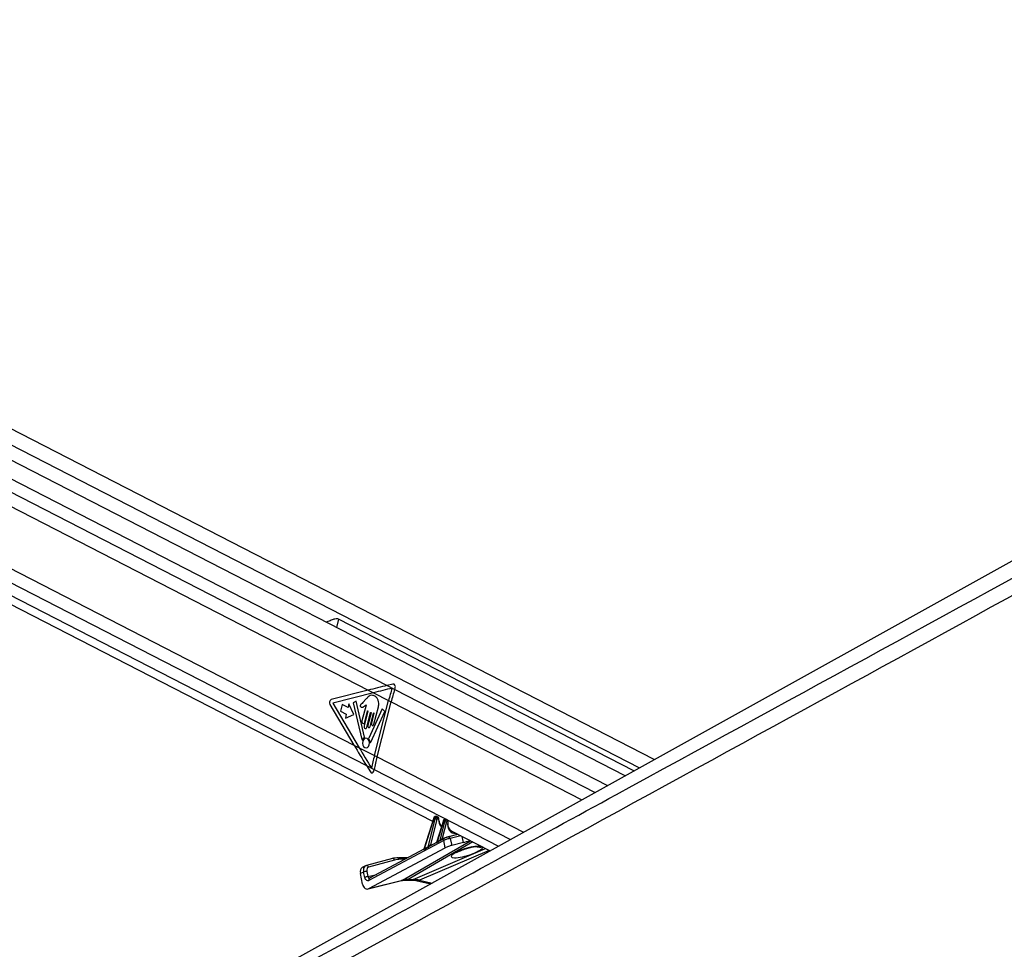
# Model space of a CAD drawing. Header units: millimetres. Extents: x 20 to 22981, y 40 to 19992.
# Tile 47 of 158: x 7624 to 8446, y 7129 to 7905. Entities that reach past the tile are written whole.
import ezdxf

# ---------------------------------------------------------------- set-up
doc = ezdxf.new("R2010")
doc.units = ezdxf.units.MM
doc.header["$LTSCALE"] = 2

msp = doc.modelspace()

# ---------------------------------------------------------------- linework, layer by layer
at = {"color": 7, "linetype": 'Continuous', "lineweight": 25}
for p, q in [((8153.66, 7287.66), (6952.67, 7904.86)), ((8129.24, 7274.09), (6938.61, 7885.97)), ((6923.57, 7773.2), (7968.68, 7236.12)), ((8941.41, 7725.21), (7181.83, 6747.85)), ((7183.64, 7721.39), (7915.04, 7345.51)), ((7176.98, 7672.86), (7903.1, 7299.7)), ((8136.54, 7278.14), (7890.22, 7404.73)), ((7915.04, 7345.51), (7884, 7337.61)), ((7915.04, 7345.51), (7919.34, 7343.31)), ((7935.63, 7350.64), (7930.77, 7349.45)), ((7930.77, 7349.45), (7937.07, 7346.21)), ((7937.07, 7346.21), (7937.45, 7347.41)), ((7919.34, 7343.31), (7885.38, 7334.66)), ((7904.79, 7336.31), (7902.28, 7335.09)), ((7911.76, 7306.37), (7904.79, 7336.31)), ((7913.32, 7338.22), (7910.57, 7335.19)), ((7919.34, 7343.31), (7931.94, 7336.83)), ((7920.15, 7290.94), (7931.94, 7336.83)), ((7931.94, 7336.83), (7934.1, 7335.72)), ((7882.98, 7333.65), (7903.1, 7299.7)), ((7885.38, 7334.66), (7907.41, 7297.49)), ((7893.24, 7333.52), (7891.8, 7327.91)), ((7891.8, 7327.91), (7896.67, 7325.41)), ((7898.11, 7331.01), (7893.24, 7333.52)), ((7898.91, 7334.12), (7898.11, 7331.01)), ((7903, 7325.33), (7898.91, 7334.12)), ((7902.28, 7335.09), (7909.74, 7304.36)), ((7913.15, 7333.15), (7909.74, 7319.89)), ((7914.73, 7328.01), (7911.58, 7315.76)), ((7912.02, 7318.72), (7914.44, 7328.15)), ((7926.47, 7329.96), (7915.37, 7305.6)), ((7917.05, 7302.12), (7928.77, 7327.86)), ((7919.65, 7317.08), (7923.42, 7331.76)), ((7922.31, 7289.83), (7934.1, 7335.72)), ((7928.77, 7327.86), (7926.47, 7329.96)), ((7896.67, 7325.41), (7895.87, 7322.31)), ((7895.87, 7322.31), (7903, 7325.33)), ((7913.86, 7314.59), (7917, 7326.84)), ((7917.29, 7326.69), (7914.61, 7316.26)), ((7916.6, 7315.23), (7919.48, 7326.47)), ((7919.77, 7326.33), (7917.66, 7318.1)), ((7903.1, 7299.7), (7907.41, 7297.49)), ((7907.41, 7297.49), (7920.15, 7290.94)), ((7920.15, 7290.94), (7922.31, 7289.83)), ((7913.5, 7282.62), (7916.8, 7277.35)), ((7913.5, 7282.62), (7919.89, 7279.34)), ((7919.63, 7278.08), (7919.89, 7279.34)), ((7969.58, 7239), (7961.41, 7212.79)), ((7969.84, 7238.74), (7961.77, 7212.85)), ((7964.9, 7214.63), (7970.91, 7238.18)), ((7972.29, 7237.84), (7966.84, 7216.5)), ((7970.91, 7238.18), (7969.84, 7238.74)), ((7971.64, 7240.15), (7971.02, 7240.15)), ((7971.26, 7240.09), (7972.31, 7239.55)), ((7971.88, 7240.09), (7971.26, 7240.09)), ((7972.94, 7239.55), (7971.88, 7240.09)), ((7973.26, 7239.47), (7972.2, 7240.02)), ((7972.31, 7239.55), (7972.94, 7239.55)), ((7973.37, 7238.3), (7972.74, 7238.3)), ((7979.37, 7237.91), (7979.09, 7237.91)), ((7979.33, 7237.85), (7980.31, 7237.35)), ((7979.61, 7237.85), (7979.33, 7237.85)), ((7980.59, 7237.35), (7979.61, 7237.85)), ((7980.91, 7237.27), (7979.94, 7237.77)), ((7977.66, 7236.76), (7971.98, 7218.55)), ((7977.91, 7236.49), (7972.4, 7218.81)), ((7974.87, 7220.17), (7978.91, 7235.98)), ((7980.28, 7235.64), (7976.72, 7221.72)), ((7978.91, 7235.98), (7977.91, 7236.49)), ((7980.31, 7237.35), (7980.59, 7237.35)), ((7981.02, 7236.1), (7980.74, 7236.1)), ((7978.43, 7221.86), (7976.4, 7220.77)), ((7978.43, 7221.86), (7978.63, 7221.93)), ((7981.56, 7223.08), (7981.31, 7222.98)), ((7989.97, 7225.18), (7981.56, 7223.08)), ((7983.38, 7221.79), (7984.6, 7216.04)), ((7984.13, 7228.18), (8016.57, 7211.51)), ((7977.94, 7220.18), (7915.57, 7186.88)), ((7915.6, 7179.97), (7979.26, 7213.95)), ((7961.4, 7212.76), (7916.06, 7188.56)), ((7971.82, 7218.33), (7966.91, 7215.71)), ((7979.26, 7213.95), (7977.94, 7220.18)), ((7994.49, 7218.51), (7984.6, 7216.04)), ((7935.09, 7205.07), (7913.41, 7199.19)), ((7948.32, 7205.78), (7940.48, 7205.78)), ((7912.72, 7198.93), (7910.05, 7197.61)), ((7913.21, 7199.12), (7913.41, 7199.19)), ((7936.94, 7203.8), (7915.27, 7197.92)), ((7911.07, 7193.81), (7908.41, 7192.5)), ((7910.27, 7183.74), (7908.41, 7192.5)), ((7912.01, 7189.39), (7911.07, 7193.81)), ((7913.85, 7194.38), (7914.78, 7189.97)), ((7916.06, 7188.56), (7916.04, 7188.55)), ((7914.85, 7179.68), (7942.7, 7186.64)), ((7915.6, 7179.97), (7943.45, 7186.93)), ((7946.84, 7187.13), (7951.18, 7187.13)), ((7948.24, 7187.47), (7952.58, 7187.47)), ((7955.8, 7186.6), (7967.17, 7184.07))]:
    msp.add_line(p, q, dxfattribs=at)
at = {"color": 8, "linetype": 'Continuous', "lineweight": 25}
for p, q in [((6940.81, 7897.75), (8141.32, 7280.8)), ((6943.37, 7867.99), (8114.71, 7266.02)), ((6943.84, 7856.64), (7930.77, 7349.45)), ((6935.06, 7785.45), (7913.5, 7282.62)), ((6929.17, 7777.89), (8023.64, 7215.44)), ((7890.22, 7404.73), (7888.45, 7397.84)), ((7937.07, 7346.21), (8104.33, 7260.26)), ((7934.1, 7335.72), (8093.09, 7254.01)), ((7922.31, 7289.83), (8044.51, 7227.03)), ((7919.89, 7279.34), (8033.54, 7220.94)), ((7976.72, 7221.72), (7989.59, 7225.37)), ((7992.24, 7224.01), (7983.38, 7221.79)), ((7994.49, 7218.51), (7993.46, 7223.38)), ((7943.45, 7186.93), (8000.19, 7219.92)), ((8002.24, 7218.87), (7948.24, 7187.47)), ((7952.58, 7187.47), (8012.95, 7213.36)), ((7966.84, 7216.5), (7970.19, 7217.46)), ((8001.41, 7214.85), (8001.22, 7214.58)), ((8015.92, 7211.84), (7957.85, 7186.93)), ((7945.8, 7204.44), (7941.82, 7204.44)), ((7914.78, 7189.97), (7922.15, 7191.81)), ((7943.45, 7186.93), (7942.7, 7186.64)), ((7957.85, 7186.93), (7968.18, 7184.63))]:
    msp.add_line(p, q, dxfattribs=at)
at = {"color": 7, "linetype": 'Continuous', "lineweight": 25, "flags": 128}
for points in [[(7914.44, 7328.15), (7914.47, 7328.23), (7914.52, 7328.27), (7914.58, 7328.29), (7914.64, 7328.28), (7914.69, 7328.24), (7914.72, 7328.17), (7914.74, 7328.09), (7914.73, 7328.01)], [(7909.74, 7319.89), (7909.67, 7319.23), (7909.79, 7318.58), (7910.06, 7318.05), (7910.47, 7317.7), (7910.94, 7317.6), (7911.39, 7317.76), (7911.77, 7318.15), (7912.02, 7318.72)], [(7917, 7326.84), (7917.03, 7326.91), (7917.08, 7326.96), (7917.14, 7326.98), (7917.2, 7326.97), (7917.25, 7326.92), (7917.28, 7326.86), (7917.3, 7326.77), (7917.29, 7326.69)], [(7919.48, 7326.47), (7919.51, 7326.55), (7919.56, 7326.59), (7919.62, 7326.61), (7919.68, 7326.6), (7919.73, 7326.56), (7919.76, 7326.49), (7919.78, 7326.41), (7919.77, 7326.33)], [(7911.58, 7315.76), (7911.51, 7315.1), (7911.62, 7314.45), (7911.9, 7313.92), (7912.3, 7313.57), (7912.77, 7313.47), (7913.23, 7313.63), (7913.61, 7314.02), (7913.86, 7314.59)], [(7914.61, 7316.26), (7914.54, 7315.68), (7914.64, 7315.11), (7914.89, 7314.64), (7915.24, 7314.34), (7915.65, 7314.25), (7916.05, 7314.39), (7916.38, 7314.73), (7916.6, 7315.23)], [(7917.66, 7318.1), (7917.59, 7317.53), (7917.69, 7316.96), (7917.94, 7316.49), (7918.29, 7316.18), (7918.7, 7316.09), (7919.1, 7316.23), (7919.43, 7316.58), (7919.65, 7317.08)], [(7909.74, 7304.36), (7909.78, 7304.26), (7909.83, 7304.18), (7909.9, 7304.12), (7909.97, 7304.09), (7910.05, 7304.09), (7910.13, 7304.12), (7910.2, 7304.18), (7910.25, 7304.26)], [(7912.11, 7297.58), (7913.22, 7297.34), (7914.31, 7297.71), (7915.22, 7298.66), (7915.81, 7300.02), (7915.98, 7301.59), (7915.71, 7303.14), (7915.04, 7304.43), (7914.08, 7305.25), (7912.96, 7305.49), (7911.87, 7305.11), (7910.96, 7304.17), (7910.38, 7302.81), (7910.21, 7301.23), (7910.48, 7299.69), (7911.14, 7298.4), (7912.11, 7297.58)], [(7916.52, 7302.27), (7916.55, 7302.15), (7916.6, 7302.06), (7916.67, 7301.98), (7916.75, 7301.94), (7916.83, 7301.94), (7916.92, 7301.97), (7916.99, 7302.03), (7917.05, 7302.12)], [(7971.64, 7240.15), (7971.75, 7240.14), (7971.88, 7240.09)], [(7979.33, 7237.85), (7979.2, 7237.9), (7979.09, 7237.91)], [(7979.61, 7237.85), (7979.48, 7237.9), (7979.37, 7237.91)], [(7940.01, 7205.67), (7940.28, 7205.76), (7940.48, 7205.78)]]:
    msp.add_lwpolyline(points, dxfattribs=at)
at = {"color": 8, "linetype": 'Continuous', "lineweight": 25, "flags": 128}
for points in [[(7969.58, 7239), (7969.58, 7238.99), (7969.59, 7238.94), (7969.64, 7238.88), (7969.72, 7238.81), (7969.84, 7238.74)], [(7971.02, 7240.15), (7971.13, 7240.14), (7971.26, 7240.09)], [(7973.63, 7237.97), (7973.76, 7238.03), (7973.86, 7238.1), (7973.92, 7238.18), (7973.95, 7238.26), (7973.95, 7238.28)], [(7977.91, 7236.49), (7977.8, 7236.57), (7977.72, 7236.63), (7977.67, 7236.7), (7977.66, 7236.75), (7977.66, 7236.76)], [(7981.28, 7235.7), (7981.4, 7235.74), (7981.5, 7235.78), (7981.57, 7235.84), (7981.6, 7235.9), (7981.6, 7235.9)], [(7948.24, 7187.47), (7947.43, 7187.19), (7946.86, 7187.13)], [(7952.58, 7187.47), (7951.77, 7187.19), (7951.18, 7187.13)]]:
    msp.add_lwpolyline(points, dxfattribs=at)
at = {"color": 7, "linetype": 'Continuous', "lineweight": 25}
for centre, radius, start, end in [((8148.8, 7281.07), 223.91, 162.82376, 165.58142), ((8151, 7279.95), 223.95, 162.7917, 165.58124), ((7885.27, 7335.17), 2.75, 117.6621, 213.6068), ((7913.98, 7302.49), 4.13, 124.98781, 154.62503), ((7911.3, 7306.24), 0.476, 310.19065, 15.92548), ((7915.86, 7305.38), 0.528, 155.66892, 215.11537), ((7910.85, 7301.66), 5.7, 6.08056, 36.71774), ((8129, 7237.24), 215.64, 165.57974, 168.42353), ((8131.13, 7236.14), 215.61, 165.57962, 168.44069), ((7972.63, 7242.14), 4.31, 246.59175, 265.44482), ((7971.66, 7238.62), 1.13, 343.43777, 54.66482), ((7972.28, 7238.62), 1.13, 343.43777, 54.66482), ((7980.62, 7239.94), 4.31, 246.59175, 265.44482), ((7979.65, 7236.42), 1.13, 343.43777, 54.66482), ((7979.93, 7236.42), 1.13, 343.43777, 54.66482), ((7961.28, 7212.7), 0.511, 346.74765, 16.84113), ((7964.43, 7214.48), 0.492, 342.71046, 17.1073), ((7971.97, 7218.67), 0.451, 333.74702, 18.01815), ((7974.45, 7220.03), 0.439, 330.91106, 18.38165), ((7939.95, 7186.12), 19.54, 89.80965, 105.01266), ((7941.75, 7185.87), 18.57, 89.80965, 105.01266), ((7913.71, 7188.05), 6.33, 88.77676, 114.594), ((7914.65, 7183.63), 6.33, 88.77676, 114.594)]:
    msp.add_arc(centre, radius, start, end, dxfattribs=at)
at = {"color": 8, "linetype": 'Continuous', "lineweight": 25}
for centre, radius, start, end in [((7977.37, 7221.68), 0.94, 186.50511, 229.71126), ((7977.37, 7221.65), 0.648, 174.1659, 237.87307), ((7979.26, 7220.7), 1.42, 125.67832, 201.53441), ((7981.75, 7221.42), 1.67, 12.98825, 96.73819), ((7967.41, 7216.42), 0.641, 175.75342, 246.91848), ((7967.44, 7216.43), 0.61, 172.86999, 247.5642), ((8008.27, 7222.58), 8.01, 251.77026, 283.62222), ((7935.31, 7203.4), 1.68, 13.70323, 97.57357), ((7940.26, 7204.23), 1.57, 7.69636, 82.06205), ((7913.63, 7197.52), 1.68, 13.70323, 97.57357), ((7916.89, 7187.4), 1.42, 125.67832, 201.53441), ((7956.39, 7189.47), 2.93, 258.50793, 299.8154)]:
    msp.add_arc(centre, radius, start, end, dxfattribs=at)
at = {"color": 7, "linetype": 'Continuous', "lineweight": 25}
for centre, major_axis, ratio, start_param, end_param in [((8028.18, 7345.51), (248.67, 50.74), 0.09907, 1.952997, 2.02281), ((8032.47, 7343.31), (248.67, 50.74), 0.09907, 1.953804, 2.02281), ((7935.83, 7348.25), (0.24, 2.43), 0.720739, 4.433768, 6.531266), ((8016.24, 7299.7), (-166.64, 238.67), 0.326868, 1.346416, 1.416229), ((8020.55, 7297.49), (-166.64, 238.67), 0.326868, 1.346416, 1.415814), ((7918.01, 7278.91), (-0.21, 2.43), 0.687394, 2.207726, 4.303128), ((7970.89, 7238.69), (0.71, 1.32), 0.661696, 0.338804, 1.874694), ((7971.96, 7238.13), (0.67, 1.34), 0.667317, 0.319213, 1.855102), ((7971.51, 7238.69), (0.71, 1.32), 0.661696, 0.009689, 0.338804), ((7972.63, 7237.82), (0.208, 0.455), 0.672272, 0.298807, 1.834697), ((7973.26, 7237.82), (0.208, 0.455), 0.672272, 5.317759, 6.581993), ((7978.96, 7236.45), (0.71, 1.32), 0.661696, 0.338804, 1.874694), ((7979.96, 7235.93), (0.67, 1.34), 0.667317, 0.319213, 1.855102), ((7980.63, 7235.63), (0.208, 0.455), 0.672272, 0.298807, 1.834697), ((7980.91, 7235.63), (0.208, 0.455), 0.672272, 5.171887, 6.581993), ((7975.76, 7220.88), (1.24, 0.89), 0.144774, 0.585078, 0.894613), ((7980.72, 7220.43), (3.84, 1.17), 0.194378, 0.747924, 2.319876), ((7979.98, 7222.27), (1.89, 0.75), 0.122774, 0.743964, 2.315916), ((7989.4, 7237.84), (4.54, 10.03), 0.672894, 3.074137, 3.108444), ((8022.74, 7243.04), (74.5, 38.78), 0.027868, 2.445054, 2.514888), ((8022.39, 7243.06), (74.14, 38.79), 0.022366, 2.44634, 2.516174), ((7965.87, 7215.66), (1.24, 0.89), 0.144774, 0.585078, 0.670276), ((8022.39, 7243.06), (74.14, 38.79), 0.022366, 2.255297, 2.299446), ((8022.74, 7243.04), (74.5, 38.78), 0.027868, 2.254011, 2.29816), ((7981.95, 7214.63), (3.77, 1.5), 0.122774, 0.743964, 2.315916), ((8001.12, 7222.05), (9.43, 3.74), 0.122774, 3.885557, 4.513024), ((7912.71, 7192.23), (-2.66, 5.38), 0.6676, 0.000138, 1.206424), ((7915.38, 7193.55), (-2.66, 5.38), 0.667892, 6.152992, 6.283278), ((7915.38, 7193.55), (-2.66, 5.38), 0.667892, 6.152992, 6.281742), ((7916.71, 7194.21), (-1.77, 3.59), 0.6676, 6.153038, 7.48961), ((7914.68, 7190.71), (0.16, 4.08), 0.682424, 1.925279, 3.520826), ((7914.27, 7185.71), (0.23, 6.12), 0.682424, 1.925279, 3.520826), ((7957.56, 7149.7), (-17.75, 35.91), 0.659686, 5.960635, 6.13695), ((7961.9, 7149.7), (-18.43, 35.57), 0.689401, 5.771187, 5.947502)]:
    msp.add_ellipse(centre, major_axis=major_axis, ratio=ratio, start_param=start_param, end_param=end_param, dxfattribs=at)
at = {"color": 8, "linetype": 'Continuous', "lineweight": 25}
for centre, major_axis, ratio, start_param, end_param in [((7972.58, 7238.13), (0.67, 1.34), 0.667317, 6.276557, 6.602398), ((7982.51, 7241.42), (5, 10.92), 0.672272, 2.176166, 2.920481), ((7979.24, 7236.45), (0.71, 1.32), 0.661696, 0.009689, 0.338804), ((7980.24, 7235.93), (0.67, 1.34), 0.667317, 6.270556, 6.602398), ((7990.07, 7237.53), (5, 10.92), 0.672272, 2.030294, 3.515481), ((7997.31, 7210.62), (13.1, 4.08), 0.221676, 1.184157, 6.272069), ((7915.38, 7193.55), (-2.66, 5.38), 0.667892, 6.281742, 7.489564), ((7916.12, 7190.62), (0.48, 2.09), 0.596841, 2.023242, 3.435581)]:
    msp.add_ellipse(centre, major_axis=major_axis, ratio=ratio, start_param=start_param, end_param=end_param, dxfattribs=at)
at = {"color": 7, "linetype": 'Continuous', "lineweight": 25}
for points, knots in [([(9018.44, 7736.15), (9004.86, 7728.61), (8922.62, 7682.94), (8771.2, 7599.42), (8495.11, 7447.73), (8011.15, 7182.77), (7478.52, 6891.83), (7084.19, 6676.57), (6966.76, 6612.47)], [0, 0, 0, 0, 0.019985, 0.121052, 0.22212, 0.424256, 0.828547, 1, 1, 1, 1]), ([(7890.22, 7404.73), (7889.83, 7404.86), (7888.94, 7405.16), (7886.78, 7404.82), (7883.97, 7403.85), (7881.39, 7402.83), (7880.16, 7402.3), (7879.95, 7402.21)], [0, 0, 0, 0, 0.135465, 0.317236, 0.617583, 0.933165, 1, 1, 1, 1]), ([(7923.42, 7331.76), (7923.61, 7332.69), (7923.98, 7334.48), (7923.46, 7337.27), (7922.16, 7339.36), (7920.42, 7340.65), (7918.54, 7341.34), (7916.56, 7341.22), (7914.82, 7339.93), (7913.82, 7338.79), (7913.32, 7338.22)], [0, 0, 0, 0, 0.1310602, 0.2510236, 0.3769161, 0.5013552, 0.6271609, 0.7506501, 0.8753565, 1, 1, 1, 1]), ([(7910.57, 7335.19), (7910.08, 7334.75), (7909.47, 7334.21), (7908.71, 7333.59), (7908.43, 7333.07), (7908.33, 7332.55), (7908.37, 7332.13), (7908.53, 7331.69), (7908.95, 7331.28), (7909.35, 7331.24), (7909.55, 7331.23)], [0, 0, 0, 0, 0.369532, 0.462234, 0.557841, 0.653711, 0.700172, 0.747002, 0.872845, 1, 1, 1, 1]), ([(7909.55, 7331.23), (7909.99, 7331.27), (7910.8, 7331.34), (7911.51, 7331.88), (7911.83, 7332.13)], [0, 0, 0, 0, 0.546848, 1, 1, 1, 1]), ([(7911.83, 7332.13), (7912.01, 7332.33), (7912.36, 7332.72), (7912.75, 7333.01), (7912.94, 7333.15)], [0, 0, 0, 0, 0.519147, 1, 1, 1, 1]), ([(7912.94, 7333.15), (7912.98, 7333.16), (7913.04, 7333.18), (7913.11, 7333.16), (7913.15, 7333.15), (7913.15, 7333.15)], [0, 0, 0, 0, 0.51399, 0.984901, 1, 1, 1, 1]), ([(7971.02, 7240.15), (7970.85, 7240.13), (7970.54, 7240.1), (7970.12, 7239.84), (7969.78, 7239.48), (7969.65, 7239.16), (7969.58, 7239)], [0, 0, 0, 0, 0.257667, 0.483295, 0.741891, 1, 1, 1, 1]), ([(7972.19, 7240), (7972.09, 7240.05), (7971.91, 7240.14), (7971.72, 7240.15), (7971.64, 7240.15)], [0, 0, 0, 0, 0.58134, 1, 1, 1, 1]), ([(7973.95, 7238.28), (7973.94, 7238.43), (7973.92, 7238.73), (7973.7, 7239.13), (7973.45, 7239.39), (7973.28, 7239.45), (7973.25, 7239.46)], [0, 0, 0, 0, 0.2913595, 0.6175306, 0.9310639, 1, 1, 1, 1]), ([(7974.31, 7235.57), (7974.31, 7235.58), (7974.07, 7236.15), (7973.99, 7237.12), (7973.96, 7238.07), (7973.95, 7238.28)], [0, 0, 0, 0, 0.010555, 0.772842, 1, 1, 1, 1]), ([(7979.09, 7237.91), (7978.93, 7237.89), (7978.61, 7237.85), (7978.2, 7237.6), (7977.85, 7237.24), (7977.72, 7236.92), (7977.66, 7236.76)], [0, 0, 0, 0, 0.257667, 0.483295, 0.741891, 1, 1, 1, 1]), ([(7979.93, 7237.76), (7979.88, 7237.79), (7979.72, 7237.89), (7979.52, 7237.9), (7979.37, 7237.91)], [0, 0, 0, 0, 0.278132, 1, 1, 1, 1]), ([(7976.28, 7232.34), (7976.26, 7232.34), (7975.76, 7232.62), (7975.02, 7233.65), (7974.54, 7234.94), (7974.31, 7235.57)], [0, 0, 0, 0, 0.015554, 0.518568, 1, 1, 1, 1]), ([(7981.6, 7235.9), (7981.6, 7236.05), (7981.61, 7236.37), (7981.43, 7236.81), (7981.18, 7237.13), (7980.98, 7237.22), (7980.91, 7237.25)], [0, 0, 0, 0, 0.277947, 0.576835, 0.860205, 1, 1, 1, 1]), ([(7981.91, 7231.57), (7981.9, 7231.57), (7981.64, 7232.17), (7981.48, 7233.65), (7981.56, 7235.18), (7981.6, 7235.9)], [0, 0, 0, 0, 0.005398, 0.530576, 1, 1, 1, 1]), ([(7984.46, 7228.09), (7984.26, 7228.19), (7983.56, 7228.53), (7982.63, 7229.65), (7982.15, 7230.94), (7981.91, 7231.57)], [0, 0, 0, 0, 0.168648, 0.592688, 1, 1, 1, 1]), ([(7974.87, 7220.17), (7975.01, 7220.3), (7975.35, 7220.63), (7975.82, 7221.11), (7976.23, 7221.45), (7976.4, 7221.55), (7976.44, 7221.58)], [0, 0, 0, 0, 0.292266, 0.728618, 0.93734, 1, 1, 1, 1]), ([(7961.41, 7212.8), (7961.4, 7212.78), (7961.39, 7212.74), (7961.39, 7212.75), (7961.39, 7212.75)], [0, 0, 0, 0, 0.3263637, 1, 1, 1, 1]), ([(7964.9, 7214.63), (7965.04, 7214.77), (7965.42, 7215.16), (7965.91, 7215.75), (7966.38, 7216.21), (7966.62, 7216.39), (7966.74, 7216.46), (7966.77, 7216.47)], [0, 0, 0, 0, 0.238952, 0.674689, 0.839878, 0.957161, 1, 1, 1, 1]), ([(7966.92, 7215.7), (7966.89, 7215.69), (7966.72, 7215.61), (7966.19, 7215.26), (7965.55, 7214.75), (7965.08, 7214.45), (7964.9, 7214.34)], [0, 0, 0, 0, 0.035802, 0.220849, 0.71191, 1, 1, 1, 1]), ([(7971.97, 7218.55), (7971.97, 7218.53), (7971.95, 7218.47), (7971.9, 7218.4), (7971.85, 7218.34), (7971.82, 7218.32), (7971.82, 7218.32), (7971.82, 7218.32)], [0, 0, 0, 0, 0.13108, 0.419771, 0.684249, 0.960663, 1, 1, 1, 1]), ([(7976.4, 7220.77), (7976.35, 7220.74), (7975.97, 7220.55), (7975.45, 7220.18), (7975.02, 7219.92), (7974.84, 7219.82)], [0, 0, 0, 0, 0.090392, 0.62319, 1, 1, 1, 1]), ([(7988.61, 7209.81), (7988.63, 7209.83), (7988.69, 7209.87), (7989.29, 7210.28), (7990.38, 7210.88), (7992.03, 7211.65), (7994.16, 7212.52), (7996.62, 7213.37), (7999.03, 7214.08), (8000.57, 7214.43), (8001.23, 7214.58)], [0, 0, 0, 0, 0.076208, 0.177577, 0.299344, 0.439915, 0.592317, 0.746908, 0.892044, 1, 1, 1, 1]), ([(8001.22, 7214.57), (8001.74, 7214.68), (8002.88, 7214.91), (8004.35, 7215.09), (8005.38, 7215.14), (8005.86, 7215.12), (8005.82, 7215.12), (8005.81, 7215.12)], [0, 0, 0, 0, 0.228039, 0.505829, 0.739665, 0.924828, 1, 1, 1, 1]), ([(7942.7, 7186.64), (7943.02, 7186.71), (7944.33, 7187.02), (7945.76, 7187.08), (7946.84, 7187.13)], [0, 0, 0, 0, 0.2497505, 1, 1, 1, 1]), ([(7951.18, 7187.13), (7951.55, 7187.12), (7952.91, 7187.1), (7954.47, 7186.89), (7955.68, 7186.63), (7955.8, 7186.6)], [0, 0, 0, 0, 0.2496143, 0.9206042, 1, 1, 1, 1]), ([(6938.01, 6612.47), (7144.91, 6725.32), (7472.34, 6903.93), (7799.91, 7082.69), (7920.49, 7148.5)], [0, 0, 0, 0, 0.631887, 1, 1, 1, 1])]:
    msp.add_open_spline(points, degree=3, knots=knots, dxfattribs=at)
at = {"color": 8, "linetype": 'Continuous', "lineweight": 25}
for points, knots in [([(7920.49, 7148.5), (7987.69, 7185.17), (8193.47, 7297.46), (8468.71, 7447.75), (8746.29, 7599.43), (8898.98, 7682.95), (8982.39, 7728.61), (8996.16, 7736.15)], [0, 0, 0, 0, 0.18768, 0.574712, 0.768228, 0.961746, 1, 1, 1, 1]), ([(7961.77, 7212.59), (7961.69, 7212.54), (7961.54, 7212.47), (7961.36, 7212.43), (7961.25, 7212.48), (7961.23, 7212.59), (7961.31, 7212.68), (7961.37, 7212.74), (7961.39, 7212.75), (7961.39, 7212.75)], [0, 0, 0, 0, 0.2079388, 0.3835454, 0.5480061, 0.7404543, 0.9534911, 0.9919062, 1, 1, 1, 1]), ([(7961.41, 7212.79), (7961.4, 7212.76), (7961.39, 7212.69), (7961.43, 7212.67), (7961.49, 7212.66), (7961.54, 7212.68), (7961.64, 7212.74), (7961.7, 7212.8), (7961.77, 7212.85)], [0, 0, 0, 0, 0.2365117, 0.429244, 0.4563101, 0.660642, 0.6943879, 1, 1, 1, 1]), ([(7972.37, 7218.47), (7972.29, 7218.43), (7972.12, 7218.34), (7971.9, 7218.26), (7971.77, 7218.26), (7971.75, 7218.3), (7971.81, 7218.32), (7971.82, 7218.32)], [0, 0, 0, 0, 0.228872, 0.468172, 0.721083, 0.970667, 1, 1, 1, 1]), ([(7971.98, 7218.55), (7971.98, 7218.54), (7971.97, 7218.54), (7971.98, 7218.53), (7972.01, 7218.53), (7972.09, 7218.57), (7972.21, 7218.65), (7972.34, 7218.75), (7972.4, 7218.81)], [0, 0, 0, 0, 0.03532, 0.097314, 0.331926, 0.402116, 0.698677, 1, 1, 1, 1]), ([(8001.41, 7214.85), (8001.82, 7214.93), (8003.24, 7215.22), (8005.58, 7215.53), (8007.85, 7215.65), (8008.69, 7215.46), (8009, 7215.4)], [0, 0, 0, 0, 0.13249, 0.451453, 0.792789, 1, 1, 1, 1])]:
    msp.add_open_spline(points, degree=3, knots=knots, dxfattribs=at)

doc.saveas('drawing.dxf')
